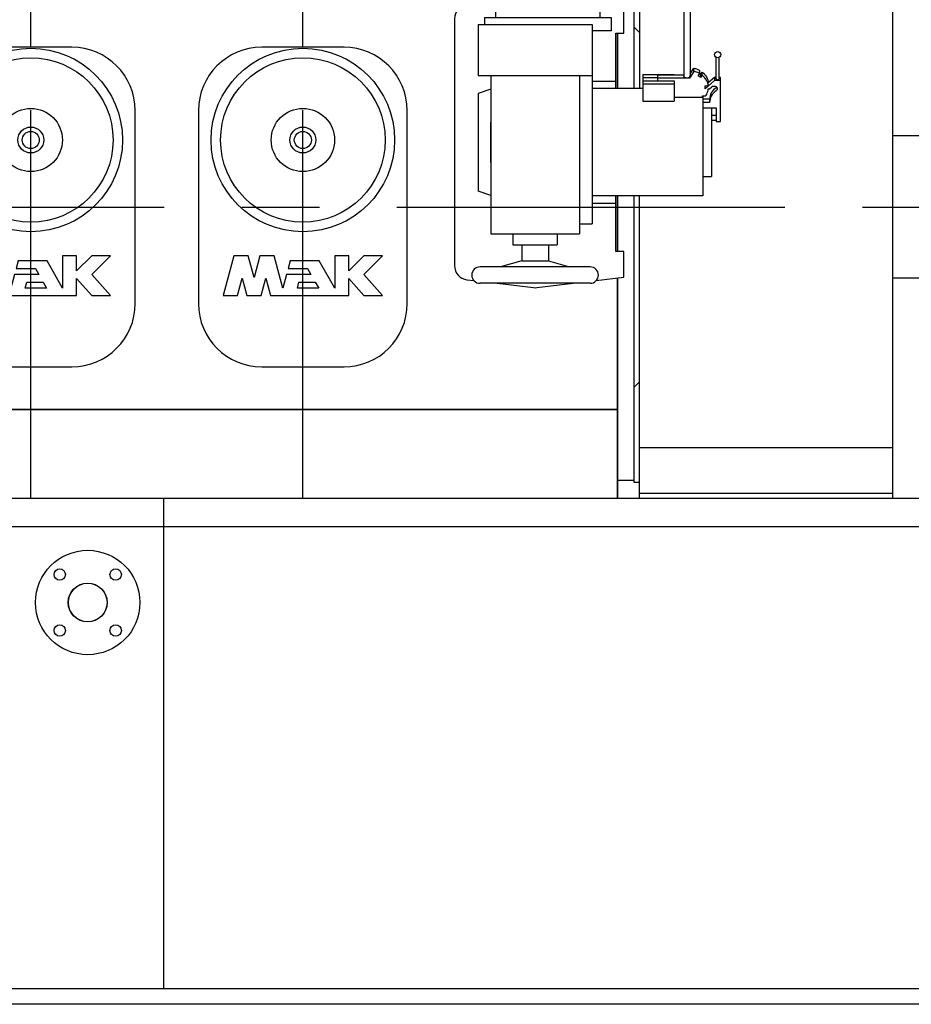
# Model space of a CAD drawing. Header units: millimetres. Extents: x 0 to 1189, y 0 to 841.
# Tile 93 of 131: x 542 to 598, y 430 to 492. Entities that reach past the tile are written whole.
import ezdxf

# ---------------------------------------------------------------- set-up
doc = ezdxf.new("R2010")
doc.units = ezdxf.units.MM
doc.header["$LTSCALE"] = 65.395
doc.linetypes.add('CENTER', pattern=[0.6, 0.375, -0.075, 0.075, -0.075])
for name, color, linetype in [('25007_030000_IMO-2_SKL_PBL1176', 7, 'CONTINUOUS'), ('25007_030000_IMO-2_SKL_PBL1180', 7, 'CONTINUOUS'), ('25007_040000_IMO-2_SKL_PBL1140', 7, 'CONTINUOUS'), ('25007_040000_IMO-2_SKL_PBL1142', 7, 'CONTINUOUS'), ('25007_040000_IMO-2_SKL_PBL1144', 7, 'CONTINUOUS'), ('25007_040000_IMO-2_SKL_PBL1145', 7, 'CONTINUOUS'), ('25007_040000_IMO-2_SKL_PBL1146', 7, 'CONTINUOUS'), ('25007_040000_IMO-2_SKL_PBL1147', 7, 'CONTINUOUS'), ('25007_040000_TLKGS_KS_V_ABL1134', 7, 'CONTINUOUS'), ('25007_041000_TLKGS_KS_V_ABL1135', 7, 'CONTINUOUS'), ('25007_210700_21_SIMPLE1_A_ABL1175', 7, 'CONTINUOUS'), ('25007_210700_21_SIMPLE1_A_ABL1179', 7, 'CONTINUOUS'), ('25007_731000_20_SIMPLE1_B_ABL1136', 7, 'CONTINUOUS'), ('25007_731000_20_SIMPLE1_T1_B_PBL1137', 7, 'CONTINUOUS'), ('25007_733000_05_SIMPLE1_A_ABL1143', 7, 'CONTINUOUS'), ('25007_733000_05_SIMPLE1_T1_A_PBL1154', 7, 'CONTINUOUS'), ('25007_884500_26_SIMPLE1_T1_X_PBL1167', 7, 'CONTINUOUS'), ('25007_884500_26_SIMPLE1_T2_X_PBL1171', 7, 'CONTINUOUS'), ('25007_884500_26_SIMPLE1_T3_X_PBL1170', 7, 'CONTINUOUS'), ('25007_884500_26_SIMPLE1_X_ABL1139', 7, 'CONTINUOUS'), ('25007_884500_28_SIMPLE1_T1_X_PBL1168', 7, 'CONTINUOUS'), ('25007_884500_28_SIMPLE1_T2_X_PBL1172', 7, 'CONTINUOUS'), ('25007_884500_28_SIMPLE1_T3_X_PBL1173', 7, 'CONTINUOUS'), ('25007_884500_28_SIMPLE1_X_ABL1141', 7, 'CONTINUOUS'), ('25087_000000_IMO-2_SKL_PBL1048', 7, 'CONTINUOUS'), ('25087_000000_IMO-2_SKL_PBL1049', 7, 'CONTINUOUS'), ('25087_000000_IMO-2_SKL_PBL1051', 7, 'CONTINUOUS'), ('25087_000000_IMO-2_SKL_PBL1053', 7, 'CONTINUOUS'), ('25087_000000_IMO-2_SKL_PBL1054', 7, 'CONTINUOUS'), ('25087_000000_IMO-2_SKL_PBL1055', 7, 'CONTINUOUS'), ('25087_000000_IMO-2_SKL_PBL1057', 7, 'CONTINUOUS'), ('25087_000000_TLKGS_MARKETING_ABL846', 7, 'CONTINUOUS'), ('25087_000000_TRENNSTELLEN_TLKGS_PBL1046', 7, 'CONTINUOUS'), ('25087_030000_TLKGS_V_ABL847', 7, 'CONTINUOUS'), ('25087_100000_TLKGS_V_ABL1023', 7, 'CONTINUOUS'), ('25087_111000_21_SIMPLE1_A_ABL1024', 7, 'CONTINUOUS'), ('25087_111000_21_SIMPLE1_T1_A_PBL1025', 7, 'CONTINUOUS'), ('25087_111200_24_SIMPLE1_T5_X_PBL1157', 7, 'CONTINUOUS'), ('25087_111200_24_SIMPLE1_T5_X_PBL1158', 7, 'CONTINUOUS'), ('25087_111200_24_SIMPLE1_X_ABL1047', 7, 'CONTINUOUS'), ('25087_122000_01_SIMPLE1_D_ABL1050', 7, 'CONTINUOUS'), ('25087_171000_21_SIMPLE1_A_ABL1052', 7, 'CONTINUOUS'), ('25087_200000_TLKGS_V_ABL1095', 7, 'CONTINUOUS'), ('25087_700000_TLKGS_V_ABL848', 7, 'CONTINUOUS'), ('25087_727000_27_SIMPLE1_B_ABL849', 7, 'CONTINUOUS'), ('25087_727200_01_SIMPLE1_X_ABL1056', 7, 'CONTINUOUS'), ('8M25C_GENSET_GENERATOR_ABL1132', 7, 'CONTINUOUS'), ('8M25C_GENSET_GENERATOR_T1_PBL1133', 7, 'CONTINUOUS'), ('8M25C_GENSET_KPL_GRUNDRAHMEN_ABL933', 7, 'CONTINUOUS'), ('8M25C_GENSET_KPL_GRUNDRAHMEN_T1_PBL934', 7, 'CONTINUOUS'), ('8M25C_GENSET_KPL_VERROHRUNG_ABL866', 7, 'CONTINUOUS'), ('8M25C_GENSET_SCHUTZHAUBE_ABL1130', 7, 'CONTINUOUS'), ('8M25C_GENSET_SCHUTZHAUBE_T1_PBL1131', 7, 'CONTINUOUS'), ('E1514-IBC_DN50PN40X2_PBL2776', 7, 'CONTINUOUS'), ('EN1092-1-01A-DN50-PN16-61_5_PBL2775', 7, 'CONTINUOUS'), ('new_view_5_VBL843', 7, 'CONTINUOUS')]:
    doc.layers.add(name, color=color, linetype=linetype)

# ---------------------------------------------------------------- blocks, each defined once
blk = doc.blocks.new('25087_000000_IMO-2_SKL_PBL1055', base_point=(496.94, 491.1))
at = {"layer": '25087_000000_IMO-2_SKL_PBL1055', "color": 40, "linetype": 'Continuous'}
for p, q in [((579.88, 487.5), (579.88, 491.004)), ((579.88, 477.196), (579.88, 480.7)), ((579.88, 461.6), (579.88, 475.513)), ((424.682, 467.2), (579.88, 467.2))]:
    blk.add_line(p, q, dxfattribs=at)
blk = doc.blocks.new('25087_727000_27_SIMPLE1_B_ABL849', base_point=(476.275, 519.393))
at = {"layer": '25087_000000_IMO-2_SKL_PBL1055'}
blk.add_blockref('25087_000000_IMO-2_SKL_PBL1055', (496.94, 491.1), dxfattribs=at)
blk = doc.blocks.new('25087_000000_IMO-2_SKL_PBL1057', base_point=(496.94, 491.1))
at = {"layer": '25087_000000_IMO-2_SKL_PBL1057', "color": 40, "linetype": 'Continuous'}
for p, q in [((579.88, 487.5), (579.88, 491.004)), ((579.88, 477.196), (579.88, 480.7)), ((579.88, 461.6), (579.88, 475.513)), ((424.682, 467.2), (579.88, 467.2))]:
    blk.add_line(p, q, dxfattribs=at)
blk = doc.blocks.new('25087_727200_01_SIMPLE1_X_ABL1056', base_point=(496.94, 494.3801))
at = {"layer": '25087_000000_IMO-2_SKL_PBL1057'}
blk.add_blockref('25087_000000_IMO-2_SKL_PBL1057', (496.94, 491.1), dxfattribs=at)
blk = doc.blocks.new('25087_700000_TLKGS_V_ABL848', base_point=(476.275, 519.393))
at = {"layer": '25087_727000_27_SIMPLE1_B_ABL849'}
blk.add_blockref('25087_727000_27_SIMPLE1_B_ABL849', (476.275, 519.393), dxfattribs=at)
at = {"layer": '25087_727200_01_SIMPLE1_X_ABL1056'}
blk.add_blockref('25087_727200_01_SIMPLE1_X_ABL1056', (496.94, 494.38), dxfattribs=at)
blk = doc.blocks.new('25087_111000_21_SIMPLE1_T1_A_PBL1025', base_point=(497.3, 491.1))
at = {"layer": '25087_111000_21_SIMPLE1_T1_A_PBL1025', "color": 7, "linetype": 'Continuous'}
for p, q in [((579.88, 491.004), (579.88, 487.5)), ((579.88, 480.7), (579.88, 477.196)), ((579.88, 475.513), (579.88, 461.6)), ((579.88, 467.2), (424.682, 467.2))]:
    blk.add_line(p, q, dxfattribs=at)
blk = doc.blocks.new('25087_111000_21_SIMPLE1_A_ABL1024', base_point=(497.3, 494.38))
at = {"layer": '25087_111000_21_SIMPLE1_T1_A_PBL1025'}
blk.add_blockref('25087_111000_21_SIMPLE1_T1_A_PBL1025', (497.3, 491.1), dxfattribs=at)
blk = doc.blocks.new('25087_000000_IMO-2_SKL_PBL1048', base_point=(496.94, 491.1))
at = {"layer": '25087_000000_IMO-2_SKL_PBL1048', "color": 40, "linetype": 'Continuous'}
for p, q in [((579.88, 487.5), (579.88, 491.004)), ((579.88, 477.196), (579.88, 480.7)), ((579.88, 461.6), (579.88, 475.513)), ((424.682, 467.2), (579.88, 467.2))]:
    blk.add_line(p, q, dxfattribs=at)
blk = doc.blocks.new('25087_111200_24_SIMPLE1_T5_X_PBL1157', base_point=(542.8, 480))
at = {"layer": '25087_111200_24_SIMPLE1_T5_X_PBL1157', "color": 7, "linetype": 'Continuous'}
for p, q in [((545.4, 490.1), (540.2, 490.1)), ((536.2, 486.1), (536.2, 473.9)), ((549.4, 473.9), (549.4, 486.1)), ((538.435, 476.92), (537.76, 474.4)), ((539.346, 476.92), (538.435, 476.92)), ((539.714, 475.546), (539.346, 476.92)), ((540.082, 476.92), (539.714, 475.546)), ((540.993, 476.92), (540.082, 476.92)), ((541.54, 474.88), (540.993, 476.92)), ((545.696, 476.92), (544.816, 476.92)), ((544.816, 476.92), (544.816, 474.88)), ((545.696, 475.96), (545.696, 476.92)), ((546.656, 476.92), (545.696, 475.96)), ((547.84, 476.92), (546.656, 476.92)), ((546.656, 475.736), (547.84, 476.92)), ((541.999, 476.592), (541.87, 476.112)), ((543.828, 476.592), (541.999, 476.592)), ((544.816, 474.88), (543.828, 476.592)), ((541.769, 475.736), (541.54, 474.88)), ((543.306, 475.736), (541.769, 475.736)), ((541.87, 476.112), (543.089, 476.112)), ((543.089, 476.112), (543.306, 475.736)), ((547.84, 474.4), (546.656, 475.736)), ((538.671, 474.4), (538.967, 475.506)), ((538.967, 475.506), (539.264, 474.4)), ((540.165, 474.4), (540.461, 475.506)), ((540.461, 475.506), (540.758, 474.4)), ((542.451, 474.88), (542.552, 475.256)), ((542.552, 475.256), (543.583, 475.256)), ((543.583, 475.256), (543.8, 474.88)), ((545.696, 475.483), (546.656, 474.4)), ((545.696, 474.4), (545.696, 475.483)), ((537.76, 474.4), (538.671, 474.4)), ((539.264, 474.4), (540.165, 474.4)), ((540.758, 474.4), (545.696, 474.4)), ((543.8, 474.88), (542.451, 474.88)), ((546.656, 474.4), (547.84, 474.4)), ((540.2, 469.9), (545.4, 469.9))]:
    blk.add_line(p, q, dxfattribs=at)
for radius in [5.8, 5.2, 2, 0.818, 0.54]:
    blk.add_circle((542.8, 484.24), radius, dxfattribs=at)
for centre, start, end in [((540.2, 486.1), 90, 180), ((545.4, 486.1), 0, 90), ((540.2, 473.9), 180, 270), ((545.4, 473.9), 270, 360)]:
    blk.add_arc(centre, 4, start, end, dxfattribs=at)
blk = doc.blocks.new('25087_111200_24_SIMPLE1_T5_X_PBL1158', base_point=(560, 480))
at = {"layer": '25087_111200_24_SIMPLE1_T5_X_PBL1158', "color": 7, "linetype": 'Continuous'}
for p, q in [((562.6, 490.1), (557.4, 490.1)), ((553.4, 486.1), (553.4, 473.9)), ((566.6, 473.9), (566.6, 486.1)), ((555.635, 476.92), (554.96, 474.4)), ((556.546, 476.92), (555.635, 476.92)), ((556.914, 475.546), (556.546, 476.92)), ((557.282, 476.92), (556.914, 475.546)), ((558.193, 476.92), (557.282, 476.92)), ((558.74, 474.88), (558.193, 476.92)), ((562.896, 476.92), (562.016, 476.92)), ((562.016, 476.92), (562.016, 474.88)), ((562.896, 475.96), (562.896, 476.92)), ((563.856, 476.92), (562.896, 475.96)), ((565.04, 476.92), (563.856, 476.92)), ((563.856, 475.736), (565.04, 476.92)), ((559.199, 476.592), (559.07, 476.112)), ((561.028, 476.592), (559.199, 476.592)), ((562.016, 474.88), (561.028, 476.592)), ((558.969, 475.736), (558.74, 474.88)), ((560.506, 475.736), (558.969, 475.736)), ((559.07, 476.112), (560.289, 476.112)), ((560.289, 476.112), (560.506, 475.736)), ((565.04, 474.4), (563.856, 475.736)), ((555.871, 474.4), (556.167, 475.506)), ((556.167, 475.506), (556.464, 474.4)), ((557.365, 474.4), (557.661, 475.506)), ((557.661, 475.506), (557.958, 474.4)), ((559.651, 474.88), (559.752, 475.256)), ((559.752, 475.256), (560.783, 475.256)), ((560.783, 475.256), (561, 474.88)), ((562.896, 475.483), (563.856, 474.4)), ((562.896, 474.4), (562.896, 475.483)), ((554.96, 474.4), (555.871, 474.4)), ((556.464, 474.4), (557.365, 474.4)), ((557.958, 474.4), (562.896, 474.4)), ((561, 474.88), (559.651, 474.88)), ((563.856, 474.4), (565.04, 474.4)), ((557.4, 469.9), (562.6, 469.9))]:
    blk.add_line(p, q, dxfattribs=at)
for radius in [5.8, 5.2, 2, 0.818, 0.54]:
    blk.add_circle((560, 484.24), radius, dxfattribs=at)
for centre, start, end in [((557.4, 486.1), 90, 180), ((562.6, 486.1), 0, 90), ((557.4, 473.9), 180, 270), ((562.6, 473.9), 270, 360)]:
    blk.add_arc(centre, 4, start, end, dxfattribs=at)
blk = doc.blocks.new('25087_111200_24_SIMPLE1_X_ABL1047', base_point=(496.94, 491.1))
at = {"layer": '25087_000000_IMO-2_SKL_PBL1048'}
blk.add_blockref('25087_000000_IMO-2_SKL_PBL1048', (496.94, 491.1), dxfattribs=at)
at = {"layer": '25087_111200_24_SIMPLE1_T5_X_PBL1157'}
blk.add_blockref('25087_111200_24_SIMPLE1_T5_X_PBL1157', (542.8, 480), dxfattribs=at)
at = {"layer": '25087_111200_24_SIMPLE1_T5_X_PBL1158'}
blk.add_blockref('25087_111200_24_SIMPLE1_T5_X_PBL1158', (560, 480), dxfattribs=at)
blk = doc.blocks.new('25087_000000_IMO-2_SKL_PBL1051', base_point=(496.94, 491.1))
at = {"layer": '25087_000000_IMO-2_SKL_PBL1051', "color": 40, "linetype": 'Continuous'}
for p, q in [((579.88, 487.5), (579.88, 491.004)), ((579.88, 477.196), (579.88, 480.7)), ((579.88, 461.6), (579.88, 475.513)), ((424.682, 467.2), (579.88, 467.2))]:
    blk.add_line(p, q, dxfattribs=at)
blk = doc.blocks.new('25087_122000_01_SIMPLE1_D_ABL1050', base_point=(496.94, 491.1))
at = {"layer": '25087_000000_IMO-2_SKL_PBL1051'}
blk.add_blockref('25087_000000_IMO-2_SKL_PBL1051', (496.94, 491.1), dxfattribs=at)
blk = doc.blocks.new('25087_000000_IMO-2_SKL_PBL1053', base_point=(496.94, 491.1))
at = {"layer": '25087_000000_IMO-2_SKL_PBL1053', "color": 40, "linetype": 'Continuous'}
for p, q in [((579.88, 487.5), (579.88, 491.004)), ((579.88, 477.196), (579.88, 480.7)), ((579.88, 461.6), (579.88, 475.513)), ((424.682, 467.2), (579.88, 467.2))]:
    blk.add_line(p, q, dxfattribs=at)
blk = doc.blocks.new('25087_171000_21_SIMPLE1_A_ABL1052', base_point=(496.94, 494.38))
at = {"layer": '25087_000000_IMO-2_SKL_PBL1053'}
blk.add_blockref('25087_000000_IMO-2_SKL_PBL1053', (496.94, 491.1), dxfattribs=at)
blk = doc.blocks.new('25087_100000_TLKGS_V_ABL1023', base_point=(497.3, 494.3801))
at = {"layer": '25087_111000_21_SIMPLE1_A_ABL1024'}
blk.add_blockref('25087_111000_21_SIMPLE1_A_ABL1024', (497.3, 494.3801), dxfattribs=at)
at = {"layer": '25087_111200_24_SIMPLE1_X_ABL1047'}
blk.add_blockref('25087_111200_24_SIMPLE1_X_ABL1047', (496.94, 491.1), dxfattribs=at)
at = {"layer": '25087_122000_01_SIMPLE1_D_ABL1050'}
blk.add_blockref('25087_122000_01_SIMPLE1_D_ABL1050', (496.94, 491.1), dxfattribs=at)
at = {"layer": '25087_171000_21_SIMPLE1_A_ABL1052'}
blk.add_blockref('25087_171000_21_SIMPLE1_A_ABL1052', (496.94, 494.3801), dxfattribs=at)
blk = doc.blocks.new('25007_030000_IMO-2_SKL_PBL1176', base_point=(542.8, 480.04))
at = {"layer": '25007_030000_IMO-2_SKL_PBL1176', "color": 40, "linetype": 'Continuous'}
for p, q in [((542.8, 498.04), (542.8, 498.48)), ((542.8, 490.1), (542.8, 495.28)), ((542.8, 461.6), (542.8, 469.9))]:
    blk.add_line(p, q, dxfattribs=at)
blk = doc.blocks.new('25007_210700_21_SIMPLE1_A_ABL1175', base_point=(542.8, 480.04))
at = {"layer": '25007_030000_IMO-2_SKL_PBL1176'}
blk.add_blockref('25007_030000_IMO-2_SKL_PBL1176', (542.8, 480.04), dxfattribs=at)
blk = doc.blocks.new('25007_030000_IMO-2_SKL_PBL1180', base_point=(560, 480.04))
at = {"layer": '25007_030000_IMO-2_SKL_PBL1180', "color": 40, "linetype": 'Continuous'}
for p, q in [((560, 498.04), (560, 498.48)), ((560, 490.1), (560, 495.28)), ((560, 461.6), (560, 469.9))]:
    blk.add_line(p, q, dxfattribs=at)
blk = doc.blocks.new('25007_210700_21_SIMPLE1_A_ABL1179', base_point=(560, 480.04))
at = {"layer": '25007_030000_IMO-2_SKL_PBL1180'}
blk.add_blockref('25007_030000_IMO-2_SKL_PBL1180', (560, 480.04), dxfattribs=at)
blk = doc.blocks.new('25087_200000_TLKGS_V_ABL1095', base_point=(499.8, 486.9))
at = {"layer": '25007_210700_21_SIMPLE1_A_ABL1175'}
blk.add_blockref('25007_210700_21_SIMPLE1_A_ABL1175', (542.8, 480.04), dxfattribs=at)
at = {"layer": '25007_210700_21_SIMPLE1_A_ABL1179'}
blk.add_blockref('25007_210700_21_SIMPLE1_A_ABL1179', (560, 480.04), dxfattribs=at)
blk = doc.blocks.new('25087_030000_TLKGS_V_ABL847', base_point=(476.635, 519.393))
at = {"layer": '25087_100000_TLKGS_V_ABL1023'}
blk.add_blockref('25087_100000_TLKGS_V_ABL1023', (497.3, 494.38), dxfattribs=at)
at = {"layer": '25087_200000_TLKGS_V_ABL1095'}
blk.add_blockref('25087_200000_TLKGS_V_ABL1095', (499.8, 486.9), dxfattribs=at)
at = {"layer": '25087_700000_TLKGS_V_ABL848'}
blk.add_blockref('25087_700000_TLKGS_V_ABL848', (476.275, 519.393), dxfattribs=at)
blk = doc.blocks.new('25007_731000_20_SIMPLE1_T1_B_PBL1137', base_point=(580.58, 477.72))
at = {"layer": '25007_731000_20_SIMPLE1_T1_B_PBL1137', "color": 7, "linetype": 'Continuous'}
for p, q in [((580.6, 492.84), (580.92, 492.84)), ((580.92, 492.84), (580.92, 487.5)), ((581.28, 491.04), (580.92, 491.4)), ((580.92, 480.7), (580.92, 462.73)), ((581.28, 468.96), (580.92, 468.6)), ((579.88, 462.73), (580.92, 462.73)), ((580.92, 462.73), (580.92, 462.6)), ((580.92, 462.6), (581.28, 462.6))]:
    blk.add_line(p, q, dxfattribs=at)
blk = doc.blocks.new('25007_040000_IMO-2_SKL_PBL1147', base_point=(565.64, 491.1))
at = {"layer": '25007_040000_IMO-2_SKL_PBL1147', "color": 40, "linetype": 'Continuous'}
for p, q in [((558.6, 520.6), (551.4, 520.6)), ((563.96, 520.6), (561.4, 520.6)), ((579.88, 520.6), (567.56, 520.6)), ((579.88, 492.687), (579.88, 520.6)), ((579.88, 487.5), (579.88, 491.004)), ((579.88, 477.196), (579.88, 480.7)), ((579.88, 461.6), (579.88, 475.513)), ((579.88, 467.2), (551.4, 467.2))]:
    blk.add_line(p, q, dxfattribs=at)
blk = doc.blocks.new('25007_731000_20_SIMPLE1_B_ABL1136', base_point=(566.34, 491.1))
at = {"layer": '25007_040000_IMO-2_SKL_PBL1147'}
blk.add_blockref('25007_040000_IMO-2_SKL_PBL1147', (565.64, 491.1), dxfattribs=at)
at = {"layer": '25007_731000_20_SIMPLE1_T1_B_PBL1137'}
blk.add_blockref('25007_731000_20_SIMPLE1_T1_B_PBL1137', (580.58, 477.72), dxfattribs=at)
blk = doc.blocks.new('25007_040000_IMO-2_SKL_PBL1140', base_point=(565.64, 491.1))
at = {"layer": '25007_040000_IMO-2_SKL_PBL1140', "color": 40, "linetype": 'Continuous'}
for p, q in [((558.6, 520.6), (551.4, 520.6)), ((563.96, 520.6), (561.4, 520.6)), ((579.88, 520.6), (567.56, 520.6)), ((579.88, 492.687), (579.88, 520.6)), ((579.88, 487.5), (579.88, 491.004)), ((579.88, 477.196), (579.88, 480.7)), ((579.88, 461.6), (579.88, 475.513)), ((579.88, 467.2), (551.4, 467.2))]:
    blk.add_line(p, q, dxfattribs=at)
blk = doc.blocks.new('25007_884500_26_SIMPLE1_T1_X_PBL1167', base_point=(551.56, 494.72))
at = {"layer": '25007_884500_26_SIMPLE1_T1_X_PBL1167', "color": 7, "linetype": 'Continuous'}
for p, q in [((539, 492.8), (539, 496.64)), ((539.56, 496.64), (539.56, 496.16)), ((563.56, 496.16), (539.56, 496.16)), ((540.6, 496.16), (540.6, 495.28)), ((562.52, 496.16), (562.52, 495.28)), ((563.56, 496.64), (563.56, 496.16)), ((564.12, 492.8), (564.12, 496.64)), ((535.56, 495.2), (535.56, 492.8)), ((535.8, 495.2), (535.8, 492.8)), ((540.6, 495.28), (562.52, 495.28)), ((567.32, 495.2), (567.32, 492.8)), ((567.56, 495.2), (567.56, 492.8)), ((535.56, 492.8), (535.8, 492.8)), ((535.8, 492.8), (539, 492.8)), ((567.32, 492.8), (564.12, 492.8)), ((567.56, 492.8), (567.32, 492.8))]:
    blk.add_line(p, q, dxfattribs=at)
blk = doc.blocks.new('25007_884500_26_SIMPLE1_T3_X_PBL1170', base_point=(535.645, 506.72))
at = {"layer": '25007_884500_26_SIMPLE1_T3_X_PBL1170', "color": 7, "linetype": 'Continuous'}
for p, q in [((535.46, 514.72), (535.46, 498.72)), ((535.46, 514.72), (535.83, 514.72)), ((535.46, 498.72), (535.83, 498.72))]:
    blk.add_line(p, q, dxfattribs=at)
blk = doc.blocks.new('25007_884500_26_SIMPLE1_T2_X_PBL1171', base_point=(551.56, 517.9))
at = {"layer": '25007_884500_26_SIMPLE1_T2_X_PBL1171', "color": 7, "linetype": 'Continuous'}
for p, q in [((535.56, 518.24), (535.56, 520.6)), ((535.56, 520.6), (539.16, 520.6)), ((535.8, 518.24), (535.8, 520.6)), ((539.16, 516.8), (539.16, 520.6)), ((567.32, 520.6), (563.96, 520.6)), ((563.96, 516.8), (563.96, 520.6)), ((567.56, 520.6), (567.32, 520.6)), ((567.32, 518.24), (567.32, 520.6)), ((567.56, 518.24), (567.56, 520.6)), ((540.76, 515.2), (540.76, 515.4)), ((562.36, 515.2), (562.36, 515.4)), ((550.8, 515.2), (540.76, 515.2)), ((562.36, 515.2), (552.32, 515.2))]:
    blk.add_line(p, q, dxfattribs=at)
blk = doc.blocks.new('25007_884500_26_SIMPLE1_X_ABL1139', base_point=(557.67, 491.1))
at = {"layer": '25007_040000_IMO-2_SKL_PBL1140'}
blk.add_blockref('25007_040000_IMO-2_SKL_PBL1140', (565.64, 491.1), dxfattribs=at)
at = {"layer": '25007_884500_26_SIMPLE1_T1_X_PBL1167'}
blk.add_blockref('25007_884500_26_SIMPLE1_T1_X_PBL1167', (551.56, 494.72), dxfattribs=at)
at = {"layer": '25007_884500_26_SIMPLE1_T2_X_PBL1171'}
blk.add_blockref('25007_884500_26_SIMPLE1_T2_X_PBL1171', (551.56, 517.9), dxfattribs=at)
at = {"layer": '25007_884500_26_SIMPLE1_T3_X_PBL1170'}
blk.add_blockref('25007_884500_26_SIMPLE1_T3_X_PBL1170', (535.645, 506.72), dxfattribs=at)
blk = doc.blocks.new('25007_040000_IMO-2_SKL_PBL1142', base_point=(565.64, 491.1))
at = {"layer": '25007_040000_IMO-2_SKL_PBL1142', "color": 40, "linetype": 'Continuous'}
for p, q in [((558.6, 520.6), (551.4, 520.6)), ((563.96, 520.6), (561.4, 520.6)), ((579.88, 520.6), (567.56, 520.6)), ((579.88, 492.687), (579.88, 520.6)), ((579.88, 487.5), (579.88, 491.004)), ((579.88, 477.196), (579.88, 480.7)), ((579.88, 461.6), (579.88, 475.513)), ((579.88, 467.2), (551.4, 467.2))]:
    blk.add_line(p, q, dxfattribs=at)
blk = doc.blocks.new('25007_884500_28_SIMPLE1_T1_X_PBL1168', base_point=(551.56, 495.84))
at = {"layer": '25007_884500_28_SIMPLE1_T1_X_PBL1168', "color": 7, "linetype": 'Continuous'}
for p, q in [((536.56, 498.48), (536.56, 498.72)), ((566.56, 498.48), (566.56, 498.72)), ((536.56, 498.48), (566.56, 498.48)), ((538.56, 498.04), (538.56, 496.64)), ((538.56, 498.04), (564.56, 498.04)), ((564.56, 498.04), (564.56, 496.64)), ((537.08, 497.825), (537.08, 496.88)), ((537.08, 497.825), (538.56, 497.825)), ((564.56, 497.825), (566.04, 497.825)), ((566.04, 497.825), (566.04, 496.88)), ((535.56, 492.8), (535.56, 496.88)), ((535.56, 496.88), (538.506, 496.88)), ((538.506, 496.88), (538.506, 496.64)), ((538.506, 496.88), (538.56, 496.88)), ((564.56, 496.88), (564.614, 496.88)), ((564.614, 496.88), (567.56, 496.88)), ((564.614, 496.88), (564.614, 496.64)), ((567.56, 496.88), (567.56, 492.8)), ((535.8, 496.64), (535.8, 492.8)), ((535.8, 496.64), (538.506, 496.64)), ((538.506, 496.64), (564.614, 496.64)), ((539, 492.8), (539, 496.64)), ((540.6, 496.16), (540.6, 495.28)), ((562.52, 496.16), (562.52, 495.28)), ((564.12, 492.8), (564.12, 496.64)), ((564.614, 496.64), (567.32, 496.64)), ((567.32, 496.64), (567.32, 492.8)), ((535.56, 495.2), (535.8, 495.2)), ((540.6, 495.28), (562.52, 495.28)), ((567.56, 495.2), (567.32, 495.2)), ((535.56, 492.8), (535.8, 492.8)), ((535.8, 492.8), (539, 492.8)), ((567.32, 492.8), (564.12, 492.8)), ((567.56, 492.8), (567.32, 492.8))]:
    blk.add_line(p, q, dxfattribs=at)
for centre, start, end in [((536.509, 498.88), 298.43425, 340.53009), ((540.051, 498.88), 199.46991, 224.65549), ((543.789, 498.88), 315.34451, 340.53009), ((547.331, 498.88), 199.46991, 224.65549), ((555.789, 498.88), 315.34451, 340.53009), ((559.331, 498.88), 199.46991, 224.65549), ((563.069, 498.88), 315.34451, 340.53009), ((566.611, 498.88), 199.46991, 241.56575)]:
    blk.add_arc(centre, 1.2, start, end, dxfattribs=at)
blk = doc.blocks.new('25007_884500_28_SIMPLE1_T2_X_PBL1172', base_point=(551.56, 517.58))
at = {"layer": '25007_884500_28_SIMPLE1_T2_X_PBL1172', "color": 7, "linetype": 'Continuous'}
for p, q in [((535.56, 516.56), (535.56, 520.6)), ((535.8, 520.6), (535.56, 520.6)), ((535.8, 516.8), (535.8, 520.6)), ((535.8, 520.6), (539.16, 520.6)), ((539.16, 516.8), (539.16, 520.6)), ((567.56, 520.6), (563.96, 520.6)), ((563.96, 516.8), (563.96, 520.6)), ((567.32, 516.8), (567.32, 520.6)), ((567.56, 516.56), (567.56, 520.6)), ((535.8, 518.24), (535.56, 518.24)), ((567.56, 518.24), (567.32, 518.24)), ((538.407, 516.8), (535.8, 516.8)), ((537.36, 516.56), (537.36, 516.8)), ((538.407, 516.56), (538.407, 516.8)), ((538.407, 516.8), (564.713, 516.8)), ((538.56, 515.4), (538.56, 516.8)), ((564.56, 515.4), (564.56, 516.8)), ((567.32, 516.8), (564.713, 516.8)), ((564.713, 516.56), (564.713, 516.8)), ((565.76, 516.56), (565.76, 516.8)), ((538.407, 516.56), (535.56, 516.56)), ((537.08, 515.615), (537.08, 516.56)), ((538.56, 516.56), (538.407, 516.56)), ((564.713, 516.56), (564.56, 516.56)), ((567.56, 516.56), (564.713, 516.56)), ((566.04, 515.615), (566.04, 516.56)), ((538.56, 515.615), (537.08, 515.615)), ((564.56, 515.4), (538.56, 515.4)), ((540.76, 515.2), (540.76, 515.4)), ((562.36, 515.2), (562.36, 515.4)), ((566.04, 515.615), (564.56, 515.615)), ((536.56, 514.96), (536.56, 514.72)), ((566.56, 514.96), (536.56, 514.96)), ((550.8, 515.2), (540.76, 515.2)), ((562.36, 515.2), (552.32, 515.2)), ((566.56, 514.96), (566.56, 514.72))]:
    blk.add_line(p, q, dxfattribs=at)
for centre, start, end in [((536.509, 514.56), 19.46991, 61.56575), ((540.051, 514.56), 135.34451, 160.53009), ((549.789, 514.56), 19.46991, 44.65549), ((553.331, 514.56), 135.34451, 160.53009), ((563.069, 514.56), 19.46991, 44.65549), ((566.611, 514.56), 118.43425, 160.53009)]:
    blk.add_arc(centre, 1.2, start, end, dxfattribs=at)
blk = doc.blocks.new('25007_884500_28_SIMPLE1_T3_X_PBL1173', base_point=(551.88, 506.72))
at = {"layer": '25007_884500_28_SIMPLE1_T3_X_PBL1173', "color": 7, "linetype": 'Continuous'}
for p, q in [((535.83, 514.72), (535.83, 498.72)), ((535.83, 514.72), (567.93, 514.72)), ((567.93, 514.72), (567.93, 498.72)), ((535.83, 498.72), (567.93, 498.72))]:
    blk.add_line(p, q, dxfattribs=at)
blk = doc.blocks.new('25007_884500_28_SIMPLE1_X_ABL1141', base_point=(557.72, 491.1))
at = {"layer": '25007_040000_IMO-2_SKL_PBL1142'}
blk.add_blockref('25007_040000_IMO-2_SKL_PBL1142', (565.64, 491.1), dxfattribs=at)
at = {"layer": '25007_884500_28_SIMPLE1_T1_X_PBL1168'}
blk.add_blockref('25007_884500_28_SIMPLE1_T1_X_PBL1168', (551.56, 495.84), dxfattribs=at)
at = {"layer": '25007_884500_28_SIMPLE1_T2_X_PBL1172'}
blk.add_blockref('25007_884500_28_SIMPLE1_T2_X_PBL1172', (551.56, 517.58), dxfattribs=at)
at = {"layer": '25007_884500_28_SIMPLE1_T3_X_PBL1173'}
blk.add_blockref('25007_884500_28_SIMPLE1_T3_X_PBL1173', (551.88, 506.72), dxfattribs=at)
blk = doc.blocks.new('25007_040000_IMO-2_SKL_PBL1144', base_point=(565.64, 491.1))
at = {"layer": '25007_040000_IMO-2_SKL_PBL1144', "color": 40, "linetype": 'Continuous'}
for p, q in [((558.6, 520.6), (551.4, 520.6)), ((563.96, 520.6), (561.4, 520.6)), ((579.88, 520.6), (567.56, 520.6)), ((579.88, 492.687), (579.88, 520.6)), ((579.88, 487.5), (579.88, 491.004)), ((579.88, 477.196), (579.88, 480.7)), ((579.88, 461.6), (579.88, 475.513)), ((579.88, 467.2), (551.4, 467.2))]:
    blk.add_line(p, q, dxfattribs=at)
blk = doc.blocks.new('25007_733000_05_SIMPLE1_T1_A_PBL1154', base_point=(578, 487.483))
at = {"layer": '25007_733000_05_SIMPLE1_T1_A_PBL1154', "color": 7, "linetype": 'Continuous'}
for p, q in [((573.48, 500.06), (573.339, 499.06)), ((573.48, 500.06), (577.48, 500.06)), ((577.48, 500.06), (577.621, 499.06)), ((572.4, 499.06), (578.56, 499.06)), ((572.4, 499.06), (572.4, 492.42)), ((578.56, 499.06), (578.56, 492.42)), ((584.08, 497.9), (584.48, 497.9)), ((584.08, 497.9), (584.08, 488.257)), ((584.48, 497.9), (584.48, 488.317)), ((572.4, 493.035), (570.374, 492.794)), ((572.18, 492.42), (578.78, 492.42)), ((572.18, 492.42), (572.18, 491.98)), ((580.28, 492.64), (578.56, 492.844)), ((578.78, 492.42), (578.78, 491.98)), ((580.28, 491.004), (580.28, 492.64)), ((569.58, 491.9), (569.58, 476.3)), ((571.48, 491.98), (579.48, 491.98)), ((571.48, 491.98), (571.48, 491.54)), ((579.48, 491.98), (579.48, 491.14)), ((571.08, 491.54), (578.28, 491.54)), ((571.08, 491.54), (571.08, 488.3)), ((578.28, 491.54), (578.28, 488.3)), ((579.48, 491.14), (578.28, 491.14)), ((579.78, 491.004), (580.28, 491.004)), ((579.78, 487.5), (579.78, 491.004)), ((586.12, 488.101), (586.12, 489.465)), ((586.32, 488.101), (586.32, 489.465)), ((584.48, 488.417), (584.72, 488.777)), ((584.72, 488.577), (584.72, 488.777)), ((585.089, 488.438), (585.089, 488.638)), ((578.28, 488.3), (571.08, 488.3)), ((571.88, 488.3), (571.88, 478.3)), ((577.48, 488.3), (577.48, 485.375)), ((578.28, 488.3), (578.28, 478.94)), ((581.48, 488.384), (583.48, 488.384)), ((581.48, 488.384), (581.48, 486.698)), ((581.48, 488.184), (582.44, 488.184)), ((582.44, 488.357), (584.08, 488.357)), ((582.44, 487.984), (582.44, 488.357)), ((584.44, 488.157), (582.44, 488.157)), ((583.48, 488.384), (583.48, 488.357)), ((584.72, 488.577), (584.44, 488.157)), ((584.44, 488.157), (584.44, 488.197)), ((584.989, 488.288), (585.089, 488.438)), ((585.162, 488.201), (584.989, 488.288)), ((585.089, 488.438), (585.162, 488.401)), ((585.162, 488.401), (585.248, 488.53)), ((585.162, 488.201), (585.162, 488.401)), ((585.248, 488.33), (585.162, 488.201)), ((585.248, 488.33), (585.248, 488.53)), ((586.028, 488.201), (585.628, 487.855)), ((586.12, 488.201), (586.028, 488.201)), ((586.028, 488.201), (586.028, 488.001)), ((586.403, 488.201), (586.32, 488.201)), ((586.403, 485.403), (586.403, 488.201)), ((571.88, 487.46), (571.08, 487.185)), ((578.28, 487.949), (579.78, 487.949)), ((581.48, 487.5), (578.28, 487.5)), ((581.48, 487.984), (583.48, 487.984)), ((581.48, 487.784), (583.48, 487.784)), ((583.48, 487.984), (583.48, 487.784)), ((583.48, 487.784), (583.48, 486.698)), ((586.028, 488.001), (585.428, 487.481)), ((585.428, 487.655), (585.628, 487.655)), ((585.428, 487.481), (585.428, 487.655)), ((585.628, 487.655), (585.628, 487.855)), ((585.628, 487.481), (585.711, 487.481)), ((585.711, 487.481), (585.853, 487.604)), ((586.403, 488.001), (586.028, 488.001)), ((571.08, 487.185), (571.08, 481.015)), ((583.48, 486.944), (585.26, 486.944)), ((585.26, 487.031), (585.46, 487.031)), ((585.26, 486.944), (585.26, 487.031)), ((585.28, 487.031), (585.28, 480.7)), ((585.711, 486.815), (585.28, 486.815)), ((585.711, 486.815), (585.711, 486.615)), ((581.48, 486.698), (583.48, 486.698)), ((585.711, 486.615), (585.28, 486.615)), ((585.28, 486.269), (586.12, 486.269)), ((585.84, 486.269), (585.84, 481.928)), ((586.12, 486.269), (586.12, 485.403)), ((585.84, 485.819), (586.12, 485.819)), ((585.84, 485.499), (586.12, 485.499)), ((586.12, 485.403), (586.403, 485.403)), ((577.48, 482.825), (577.48, 478.3)), ((585.28, 481.928), (585.84, 481.928)), ((571.88, 480.74), (571.08, 481.015)), ((585.28, 480.7), (578.28, 480.7)), ((579.78, 477.196), (579.78, 480.7)), ((578.28, 480.251), (579.78, 480.251)), ((577.48, 478.94), (578.28, 478.94)), ((571.88, 478.3), (577.48, 478.3)), ((573.28, 478.3), (573.28, 477.604)), ((576.08, 478.3), (576.08, 477.604)), ((573.28, 477.604), (576.08, 477.604)), ((573.84, 477.604), (573.84, 476.604)), ((575.52, 477.604), (575.52, 476.604)), ((580.28, 477.196), (579.78, 477.196)), ((580.28, 475.56), (580.28, 477.196)), ((578.16, 476.22), (571.2, 476.22)), ((573.84, 476.604), (572.501, 476.22)), ((573.84, 476.604), (575.52, 476.604)), ((575.52, 476.604), (576.859, 476.22)), ((578.545, 475.354), (580.28, 475.56)), ((570.374, 475.406), (570.815, 475.354)), ((578.16, 475.18), (571.2, 475.18)), ((572.275, 475.18), (574.574, 474.906)), ((574.786, 474.906), (577.085, 475.18))]:
    blk.add_line(p, q, dxfattribs=at)
blk.add_circle((586.22, 489.637), 0.2, dxfattribs=at)
for centre, radius, start, end in [((584.28, 498.124), 0.3, 311.81031, 228.18969), ((570.48, 491.9), 0.9, 96.78897, 180), ((570.48, 476.3), 0.9, 180, 263.21103), ((571.2, 475.7), 0.52, 90, 270), ((578.16, 475.7), 0.52, 270, 90), ((574.68, 475.8), 0.9, 263.21103, 276.78897)]:
    blk.add_arc(centre, radius, start, end, dxfattribs=at)
blk.add_ellipse((584.28, 488.017), major_axis=(0.195, 0.315), ratio=0.145898, start_param=-0.875325, end_param=-0.231824, dxfattribs=at)
for points, knots in [([(584.72, 488.777), (584.753, 488.77), (584.88, 488.738), (585.004, 488.686), (585.089, 488.638)], [0, 0, 0, 0, 0.253178, 1, 1, 1, 1]), ([(584.28, 488.157), (584.254, 488.157), (584.205, 488.162), (584.132, 488.183), (584.08, 488.226), (584.08, 488.257)], [0, 0, 0, 0, 0.324331, 0.612802, 1, 1, 1, 1]), ([(584.44, 488.197), (584.43, 488.19), (584.38, 488.165), (584.323, 488.157), (584.28, 488.157)], [0, 0, 0, 0, 0.216549, 1, 1, 1, 1]), ([(585.089, 488.438), (585.004, 488.486), (584.88, 488.538), (584.753, 488.57), (584.72, 488.577)], [0, 0, 0, 0, 0.746822, 1, 1, 1, 1]), ([(585.248, 488.53), (585.353, 488.446), (585.532, 488.242), (585.616, 487.983), (585.628, 487.855)], [0, 0, 0, 0, 0.511084, 1, 1, 1, 1]), ([(585.628, 487.655), (585.616, 487.783), (585.532, 488.042), (585.353, 488.246), (585.248, 488.33)], [0, 0, 0, 0, 0.488916, 1, 1, 1, 1]), ([(586.12, 488.101), (586.12, 488.086), (586.151, 488.059), (586.202, 488.05), (586.261, 488.05), (586.32, 488.075), (586.32, 488.101)], [0, 0, 0, 0, 0.196321, 0.422947, 0.670307, 1, 1, 1, 1]), ([(585.46, 487.031), (585.484, 487.065), (585.568, 487.203), (585.617, 487.362), (585.628, 487.481)], [0, 0, 0, 0, 0.255459, 1, 1, 1, 1]), ([(586.118, 487.546), (585.997, 487.462), (585.79, 487.247), (585.711, 486.955), (585.711, 486.815)], [0, 0, 0, 0, 0.513228, 1, 1, 1, 1]), ([(585.853, 487.604), (585.881, 487.629), (585.955, 487.661), (586.072, 487.651), (586.168, 487.588), (586.194, 487.515), (586.194, 487.481)], [0, 0, 0, 0, 0.25594, 0.518983, 0.768743, 1, 1, 1, 1]), ([(586.194, 487.481), (586.194, 487.455), (586.179, 487.401), (586.141, 487.361), (586.118, 487.346)], [0, 0, 0, 0, 0.486772, 1, 1, 1, 1]), ([(586.118, 487.346), (585.997, 487.262), (585.79, 487.047), (585.711, 486.755), (585.711, 486.615)], [0, 0, 0, 0, 0.513228, 1, 1, 1, 1])]:
    blk.add_open_spline(points, degree=3, knots=knots, dxfattribs=at)
for points in [[(586.157, 487.581), (586.146, 487.567), (586.133, 487.556), (586.118, 487.546)], [(571.88, 482.825), (571.88, 483.25), (571.889, 484.1), (571.88, 484.95), (571.88, 485.375)], [(577.48, 485.375), (577.48, 484.95), (577.471, 484.1), (577.48, 483.25), (577.48, 482.825)]]:
    blk.add_open_spline(points, degree=3, dxfattribs=at)
blk = doc.blocks.new('25007_733000_05_SIMPLE1_A_ABL1143', base_point=(565.64, 491.1))
at = {"layer": '25007_040000_IMO-2_SKL_PBL1144'}
blk.add_blockref('25007_040000_IMO-2_SKL_PBL1144', (565.64, 491.1), dxfattribs=at)
at = {"layer": '25007_733000_05_SIMPLE1_T1_A_PBL1154'}
blk.add_blockref('25007_733000_05_SIMPLE1_T1_A_PBL1154', (578, 487.483), dxfattribs=at)
blk = doc.blocks.new('25007_041000_TLKGS_KS_V_ABL1135', base_point=(558.37, 491.1))
at = {"layer": '25007_731000_20_SIMPLE1_B_ABL1136'}
blk.add_blockref('25007_731000_20_SIMPLE1_B_ABL1136', (566.34, 491.1), dxfattribs=at)
at = {"layer": '25007_733000_05_SIMPLE1_A_ABL1143'}
blk.add_blockref('25007_733000_05_SIMPLE1_A_ABL1143', (565.64, 491.1), dxfattribs=at)
at = {"layer": '25007_884500_26_SIMPLE1_X_ABL1139'}
blk.add_blockref('25007_884500_26_SIMPLE1_X_ABL1139', (557.67, 491.1), dxfattribs=at)
at = {"layer": '25007_884500_28_SIMPLE1_X_ABL1141'}
blk.add_blockref('25007_884500_28_SIMPLE1_X_ABL1141', (557.72, 491.1), dxfattribs=at)
blk = doc.blocks.new('25007_040000_TLKGS_KS_V_ABL1134', base_point=(558.37, 491.1))
at = {"layer": '25007_041000_TLKGS_KS_V_ABL1135'}
blk.add_blockref('25007_041000_TLKGS_KS_V_ABL1135', (558.37, 491.1), dxfattribs=at)
blk = doc.blocks.new('25087_000000_TLKGS_MARKETING_ABL846', base_point=(467.061, 519.393))
at = {"layer": '25007_040000_TLKGS_KS_V_ABL1134'}
blk.add_blockref('25007_040000_TLKGS_KS_V_ABL1134', (558.37, 491.1), dxfattribs=at)
at = {"layer": '25087_030000_TLKGS_V_ABL847'}
blk.add_blockref('25087_030000_TLKGS_V_ABL847', (476.635, 519.393), dxfattribs=at)
blk = doc.blocks.new('EN1092-1-01A-DN50-PN16-61_5_PBL2775', base_point=(546.4, 455))
at = {"layer": 'EN1092-1-01A-DN50-PN16-61_5_PBL2775', "color": 7, "linetype": 'Continuous'}
for centre, radius in [((546.4, 455), 3.3), ((544.632, 456.768), 0.36), ((548.168, 456.768), 0.36), ((546.4, 455), 1.23), ((544.632, 453.232), 0.36), ((548.168, 453.232), 0.36)]:
    blk.add_circle(centre, radius, dxfattribs=at)
blk = doc.blocks.new('E1514-IBC_DN50PN40X2_PBL2776', base_point=(546.4, 455))
at = {"layer": 'E1514-IBC_DN50PN40X2_PBL2776', "color": 7, "linetype": 'Continuous'}
blk.add_circle((546.4, 455), 1.22, dxfattribs=at)
blk = doc.blocks.new('8M25C_GENSET_KPL_VERROHRUNG_ABL866', base_point=(468.71, 476.485))
at = {"layer": 'E1514-IBC_DN50PN40X2_PBL2776'}
blk.add_blockref('E1514-IBC_DN50PN40X2_PBL2776', (546.4, 455), dxfattribs=at)
at = {"layer": 'EN1092-1-01A-DN50-PN16-61_5_PBL2775'}
blk.add_blockref('EN1092-1-01A-DN50-PN16-61_5_PBL2775', (546.4, 455), dxfattribs=at)
blk = doc.blocks.new('8M25C_GENSET_KPL_GRUNDRAHMEN_T1_PBL934', base_point=(560.77, 445.6))
at = {"layer": '8M25C_GENSET_KPL_GRUNDRAHMEN_T1_PBL934', "color": 7, "linetype": 'Continuous'}
for p, q in [((539.312, 461.6), (551.2, 461.6)), ((551.2, 461.6), (717.48, 461.6)), ((551.2, 461.6), (551.2, 430.6)), ((539.312, 459.8), (551.2, 459.8)), ((551.2, 459.8), (717.48, 459.8)), ((409.2, 430.6), (721, 430.6)), ((721, 429.6), (409.2, 429.6))]:
    blk.add_line(p, q, dxfattribs=at)
blk = doc.blocks.new('25087_000000_IMO-2_SKL_PBL1054', base_point=(496.94, 491.1))
at = {"layer": '25087_000000_IMO-2_SKL_PBL1054', "color": 40, "linetype": 'Continuous'}
for p, q in [((579.88, 487.5), (579.88, 491.004)), ((579.88, 477.196), (579.88, 480.7)), ((579.88, 461.6), (579.88, 475.513)), ((424.682, 467.2), (579.88, 467.2))]:
    blk.add_line(p, q, dxfattribs=at)
blk = doc.blocks.new('8M25C_GENSET_KPL_GRUNDRAHMEN_ABL933', base_point=(560.77, 475.1))
at = {"layer": '25087_000000_IMO-2_SKL_PBL1054'}
blk.add_blockref('25087_000000_IMO-2_SKL_PBL1054', (496.94, 491.1), dxfattribs=at)
at = {"layer": '8M25C_GENSET_KPL_GRUNDRAHMEN_T1_PBL934'}
blk.add_blockref('8M25C_GENSET_KPL_GRUNDRAHMEN_T1_PBL934', (560.77, 445.6), dxfattribs=at)
blk = doc.blocks.new('25087_000000_TRENNSTELLEN_TLKGS_PBL1046', base_point=(496.94, 496.1))
at = {"layer": '25087_000000_TRENNSTELLEN_TLKGS_PBL1046', "color": 40, "linetype": 'Continuous'}
for p, q in [((579.88, 487.5), (579.88, 491.004)), ((579.88, 477.196), (579.88, 480.7)), ((579.88, 461.6), (579.88, 475.513)), ((424.682, 467.2), (579.88, 467.2))]:
    blk.add_line(p, q, dxfattribs=at)
blk = doc.blocks.new('25087_000000_IMO-2_SKL_PBL1049', base_point=(561.66, 496.1))
at = {"layer": '25087_000000_IMO-2_SKL_PBL1049', "color": 2, "linetype": 'CENTER'}
for p, q in [((542.8, 461.6), (542.8, 530.6)), ((560, 461.6), (560, 530.6)), ((409, 480), (714.32, 480))]:
    blk.add_line(p, q, dxfattribs=at)
at = {"layer": '25087_000000_IMO-2_SKL_PBL1049', "color": 40, "linetype": 'Continuous'}
for p, q in [((579.88, 487.5), (579.88, 491.004)), ((579.88, 477.196), (579.88, 480.7)), ((579.88, 461.6), (579.88, 475.513)), ((424.682, 467.2), (579.88, 467.2))]:
    blk.add_line(p, q, dxfattribs=at)
blk = doc.blocks.new('8M25C_GENSET_SCHUTZHAUBE_T1_PBL1131', base_point=(589.28, 484.32))
at = {"layer": '8M25C_GENSET_SCHUTZHAUBE_T1_PBL1131', "color": 7, "linetype": 'Continuous'}
for p, q in [((581.28, 507.04), (597.28, 507.04)), ((581.28, 507.04), (581.28, 487.5)), ((597.28, 507.04), (597.28, 461.6)), ((581.28, 461.6), (581.28, 480.7)), ((581.28, 464.8), (597.28, 464.8)), ((581.28, 461.92), (597.28, 461.92))]:
    blk.add_line(p, q, dxfattribs=at)
blk = doc.blocks.new('25007_040000_IMO-2_SKL_PBL1146', base_point=(565.64, 491.1))
at = {"layer": '25007_040000_IMO-2_SKL_PBL1146', "color": 40, "linetype": 'Continuous'}
for p, q in [((558.6, 520.6), (551.4, 520.6)), ((563.96, 520.6), (561.4, 520.6)), ((579.88, 520.6), (567.56, 520.6)), ((579.88, 492.687), (579.88, 520.6)), ((579.88, 487.5), (579.88, 491.004)), ((579.88, 477.196), (579.88, 480.7)), ((579.88, 461.6), (579.88, 475.513)), ((579.88, 467.2), (551.4, 467.2))]:
    blk.add_line(p, q, dxfattribs=at)
blk = doc.blocks.new('8M25C_GENSET_SCHUTZHAUBE_ABL1130', base_point=(574.34, 491.1))
at = {"layer": '25007_040000_IMO-2_SKL_PBL1146'}
blk.add_blockref('25007_040000_IMO-2_SKL_PBL1146', (565.64, 491.1), dxfattribs=at)
at = {"layer": '8M25C_GENSET_SCHUTZHAUBE_T1_PBL1131'}
blk.add_blockref('8M25C_GENSET_SCHUTZHAUBE_T1_PBL1131', (589.28, 484.32), dxfattribs=at)
blk = doc.blocks.new('8M25C_GENSET_GENERATOR_T1_PBL1133', base_point=(655.8, 507.48))
at = {"layer": '8M25C_GENSET_GENERATOR_T1_PBL1133', "color": 7, "linetype": 'Continuous'}
for p, q in [((601.58, 484.5), (597.28, 484.5)), ((601.58, 475.5), (597.28, 475.5))]:
    blk.add_line(p, q, dxfattribs=at)
blk = doc.blocks.new('25007_040000_IMO-2_SKL_PBL1145', base_point=(565.64, 491.1))
at = {"layer": '25007_040000_IMO-2_SKL_PBL1145', "color": 40, "linetype": 'Continuous'}
for p, q in [((558.6, 520.6), (551.4, 520.6)), ((563.96, 520.6), (561.4, 520.6)), ((579.88, 520.6), (567.56, 520.6)), ((579.88, 492.687), (579.88, 520.6)), ((579.88, 487.5), (579.88, 491.004)), ((579.88, 477.196), (579.88, 480.7)), ((579.88, 461.6), (579.88, 475.513)), ((579.88, 467.2), (551.4, 467.2))]:
    blk.add_line(p, q, dxfattribs=at)
blk = doc.blocks.new('8M25C_GENSET_GENERATOR_ABL1132', base_point=(632.86, 507.48))
at = {"layer": '25007_040000_IMO-2_SKL_PBL1145'}
blk.add_blockref('25007_040000_IMO-2_SKL_PBL1145', (565.64, 491.1), dxfattribs=at)
at = {"layer": '8M25C_GENSET_GENERATOR_T1_PBL1133'}
blk.add_blockref('8M25C_GENSET_GENERATOR_T1_PBL1133', (655.8, 507.48), dxfattribs=at)
blk = doc.blocks.new('NEW_VIEW_5_VBL843', base_point=(538.926, 507.257))
at = {"layer": '25087_000000_IMO-2_SKL_PBL1049'}
blk.add_blockref('25087_000000_IMO-2_SKL_PBL1049', (561.66, 496.1), dxfattribs=at)
at = {"layer": '25087_000000_TLKGS_MARKETING_ABL846'}
blk.add_blockref('25087_000000_TLKGS_MARKETING_ABL846', (467.061, 519.393), dxfattribs=at)
at = {"layer": '25087_000000_TRENNSTELLEN_TLKGS_PBL1046'}
blk.add_blockref('25087_000000_TRENNSTELLEN_TLKGS_PBL1046', (496.94, 496.1), dxfattribs=at)
at = {"layer": '8M25C_GENSET_GENERATOR_ABL1132'}
blk.add_blockref('8M25C_GENSET_GENERATOR_ABL1132', (632.86, 507.48), dxfattribs=at)
at = {"layer": '8M25C_GENSET_KPL_GRUNDRAHMEN_ABL933'}
blk.add_blockref('8M25C_GENSET_KPL_GRUNDRAHMEN_ABL933', (560.77, 475.1), dxfattribs=at)
at = {"layer": '8M25C_GENSET_KPL_VERROHRUNG_ABL866'}
blk.add_blockref('8M25C_GENSET_KPL_VERROHRUNG_ABL866', (468.71, 476.485), dxfattribs=at)
at = {"layer": '8M25C_GENSET_SCHUTZHAUBE_ABL1130'}
blk.add_blockref('8M25C_GENSET_SCHUTZHAUBE_ABL1130', (574.34, 491.1), dxfattribs=at)

msp = doc.modelspace()

# ---------------------------------------------------------------- block references
at = {"layer": 'new_view_5_VBL843'}
msp.add_blockref('NEW_VIEW_5_VBL843', (538.92612, 507.25684), dxfattribs=at)

doc.saveas('drawing.dxf')
